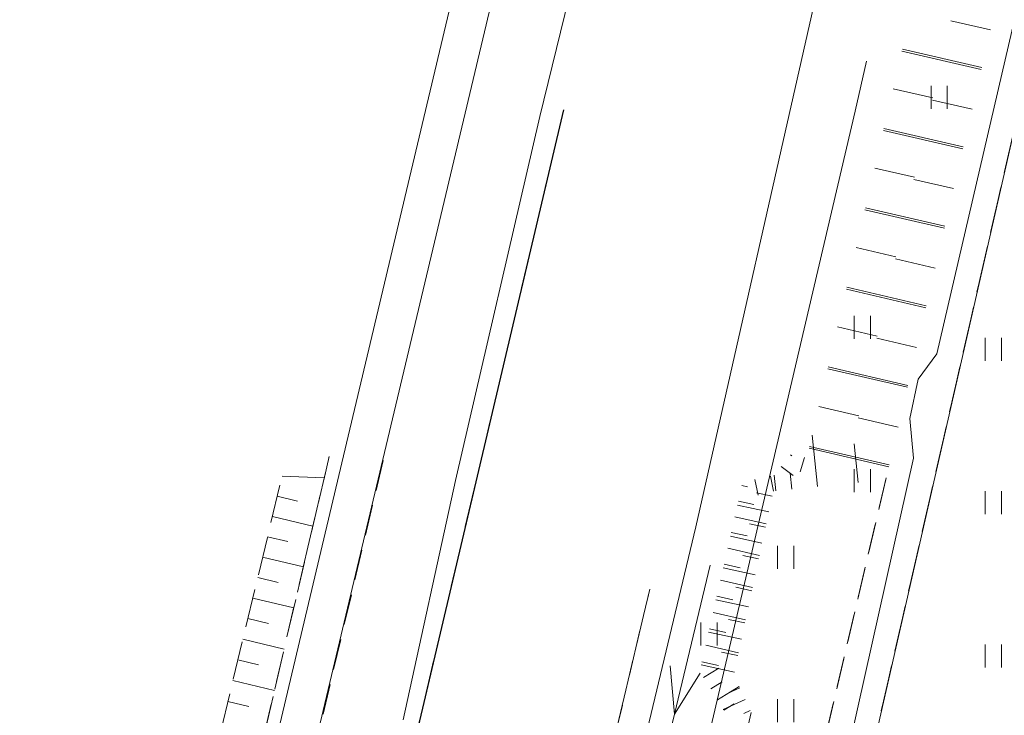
# Model space of a CAD drawing. Header units: metres. Extents: x 7427346 to 7428402, y 5774471 to 5775252.
# Tile 15 of 24: x 7427796 to 7427828, y 5774968 to 5774991. Entities that reach past the tile are written whole.
import ezdxf

# ---------------------------------------------------------------- set-up
doc = ezdxf.new("R2010")
doc.units = ezdxf.units.M
doc.header["$MEASUREMENT"] = 0
for name, pattern in [('2_1', [0]), ('2_OTKC', [1.5, 1, -0.5]), ('2_OTKJ', [2, 1.5, -0.5]), ('2_OTKK', [0]), ('2_OTRK', [1.75, 1.25, -0.5]), ('2_OTRKG', [1.75, 1.25, -0.5]), ('2_OTZT', [1.5, 1, -0.5]), ('4_SUCP', [0]), ('4_SUEP_A', [0]), ('4_SUKP', [0]), ('4_SUSP', [0]), ('4_SUTP_A', [0]), ('4_SUWP', [0]), ('GDE', [0]), ('GUK', [2, 1.5, -0.5]), ('GUZ', [1, 0.5, -0.5])]:
    doc.linetypes.add(name, pattern=pattern)
doc.layers.get('0').update_dxf_attribs({"color": 250, "linetype": 'CONTINUOUS', "lineweight": 100})
for name, color, linetype, lineweight in [('Dzialki', 7, 'GDE', 18), ('Kontury', 3, 'GUK', 18), ('OTK_L_0', 7, '2_OTKJ', 18), ('OTK_L_1', 7, '2_OTKK', 25), ('OTK_L_2', 7, '2_OTKC', 18), ('OTR_L_1', 7, '2_OTRK', 18), ('OTZ_L_3', 7, '2_OTZT', 18), ('SUEP_L_0', 1, '4_SUEP_A', 18), ('SUSP_L_0', 7, '4_SUSP', 18), ('SUWP_L_0', 5, '4_SUWP', 18), ('Uzytki', 3, 'GUZ', 18)]:
    doc.layers.add(name, color=color, linetype=linetype, lineweight=lineweight)
for name, color, linetype, lineweight, true_color in [('SUCP_L_0', 7, '4_SUCP', 18, 0xd200d2), ('SUKP_L_0', 7, '4_SUKP', 18, 0x803300), ('SUTP_L_0', 7, '4_SUTP_A', 18, 0xff9100)]:
    doc.layers.add(name, color=color, linetype=linetype, lineweight=lineweight, true_color=true_color)

# ---------------------------------------------------------------- blocks, each defined once
blk = doc.blocks.new('2_OTZT')
at = {"linetype": 'Continuous'}
for p, q in [((-0.2625, -0.375), (-0.2625, 0.375)), ((0.2625, -0.375), (0.2625, 0.375))]:
    blk.add_line(p, q, dxfattribs=at)

msp = doc.modelspace()

# ---------------------------------------------------------------- linework, layer by layer
at = {"layer": 'Dzialki'}
msp.add_line((7427834.07, 5775011.75), (7427813.92, 5774923.56), dxfattribs=at)
at = {"layer": 'Kontury'}
msp.add_line((7427813.92, 5774923.56), (7427834.07, 5775011.75), dxfattribs=at)
at = {"layer": 'OTK_L_0', "linetype": '2_OTKJ'}
for p, q in [((7427803.71, 5774945.18), (7427813.8, 5774987.96)), ((7427809.96, 5774944.23), (7427816.61, 5774972.34))]:
    msp.add_line(p, q, dxfattribs=at)
at = {"layer": 'OTK_L_1', "linetype": '2_OTKK'}
msp.add_line((7427813.8, 5774987.96), (7427803.71, 5774945.18), dxfattribs=at)
at = {"layer": 'OTK_L_2', "linetype": '2_OTKC'}
for p, q in [((7427797.603, 5774940.111), (7427806.16, 5774976.66)), ((7427807.92, 5774976.53), (7427800.61, 5774945.7)), ((7427824.305, 5774975.906), (7427815.53, 5774938.49)), ((7427809.96, 5774944.23), (7427816.61, 5774972.34))]:
    msp.add_line(p, q, dxfattribs=at)
at = {"layer": 'OTR_L_1', "linetype": '2_1'}
for p, q in [((7427827.718, 5774990.567), (7427826.425, 5774990.868)), ((7427827.417, 5774989.274), (7427824.831, 5774989.876)), ((7427824.847, 5774989.946), (7427827.433, 5774989.343)), ((7427824.545, 5774988.653), (7427825.838, 5774988.351)), ((7427827.116, 5774987.981), (7427825.822, 5774988.283)), ((7427826.815, 5774986.688), (7427824.227, 5774987.29)), ((7427824.243, 5774987.36), (7427826.83, 5774986.755)), ((7427823.941, 5774986.065), (7427825.235, 5774985.763)), ((7427826.514, 5774985.394), (7427825.219, 5774985.695)), ((7427826.212, 5774984.1), (7427823.622, 5774984.702)), ((7427823.638, 5774984.771), (7427826.228, 5774984.166)), ((7427823.336, 5774983.475), (7427824.631, 5774983.173)), ((7427825.911, 5774982.805), (7427824.615, 5774983.106)), ((7427825.609, 5774981.509), (7427823.018, 5774982.113)), ((7427823.033, 5774982.18), (7427825.625, 5774981.575)), ((7427822.731, 5774980.884), (7427824.027, 5774980.581)), ((7427825.308, 5774980.213), (7427824.011, 5774980.515)), ((7427825.006, 5774978.917), (7427822.412, 5774979.521)), ((7427822.428, 5774979.587), (7427825.021, 5774978.981)), ((7427822.125, 5774978.29), (7427823.422, 5774977.987)), ((7427824.704, 5774977.62), (7427823.407, 5774977.922)), ((7427822.078, 5774975.678), (7427821.907, 5774977.357)), ((7427824.402, 5774976.323), (7427821.806, 5774976.927)), ((7427821.822, 5774976.992), (7427824.417, 5774976.386)), ((7427823.405, 5774975.814), (7427823.276, 5774977.077)), ((7427821.196, 5774976.719), (7427821.242, 5774976.683)), ((7427821.649, 5774976.624), (7427821.512, 5774976.157)), ((7427820.898, 5774976.333), (7427821.284, 5774976.036)), ((7427804.621, 5774976.024), (7427805.997, 5774975.962)), ((7427820.032, 5774975.913), (7427820.14, 5774975.405)), ((7427820.541, 5774976.021), (7427820.644, 5774975.531)), ((7427820.717, 5774975.539), (7427820.665, 5774976.047)), ((7427821.239, 5774975.592), (7427821.186, 5774976.114)), ((7427819.614, 5774975.714), (7427819.794, 5774975.673)), ((7427804.467, 5774975.366), (7427805.125, 5774975.208)), ((7427820.595, 5774975.366), (7427820.089, 5774975.474)), ((7427820.487, 5774974.861), (7427819.469, 5774975.078)), ((7427819.499, 5774975.208), (7427820.005, 5774975.093)), ((7427804.309, 5774974.706), (7427805.628, 5774974.389)), ((7427819.383, 5774974.698), (7427820.402, 5774974.467)), ((7427820.378, 5774974.352), (7427819.866, 5774974.461)), ((7427804.149, 5774974.044), (7427804.811, 5774973.885)), ((7427820.268, 5774973.84), (7427819.239, 5774974.061)), ((7427819.267, 5774974.185), (7427819.78, 5774974.069)), ((7427819.15, 5774973.669), (7427820.182, 5774973.435)), ((7427803.989, 5774973.38), (7427805.317, 5774973.061)), ((7427820.158, 5774973.325), (7427819.64, 5774973.436)), ((7427820.047, 5774972.807), (7427819.005, 5774973.03)), ((7427819.032, 5774973.15), (7427819.551, 5774973.033)), ((7427803.829, 5774972.714), (7427804.495, 5774972.554)), ((7427818.913, 5774972.628), (7427819.958, 5774972.391)), ((7427819.936, 5774972.286), (7427819.411, 5774972.398)), ((7427803.668, 5774972.046), (7427805.005, 5774971.725)), ((7427818.794, 5774972.102), (7427819.32, 5774971.983)), ((7427819.823, 5774971.762), (7427818.768, 5774971.987)), ((7427818.674, 5774971.574), (7427819.732, 5774971.334)), ((7427803.507, 5774971.376), (7427804.177, 5774971.215)), ((7427819.71, 5774971.234), (7427819.18, 5774971.348)), ((7427819.597, 5774970.703), (7427818.529, 5774970.932)), ((7427818.553, 5774971.042), (7427819.086, 5774970.921)), ((7427803.345, 5774970.704), (7427804.69, 5774970.38)), ((7427818.432, 5774970.506), (7427819.503, 5774970.263)), ((7427819.482, 5774970.169), (7427818.945, 5774970.284)), ((7427803.183, 5774970.029), (7427803.857, 5774969.867)), ((7427819.367, 5774969.631), (7427818.286, 5774969.863)), ((7427818.31, 5774969.968), (7427818.848, 5774969.846)), ((7427818.363, 5774969.459), (7427818.856, 5774969.762)), ((7427803.02, 5774969.353), (7427804.373, 5774969.027)), ((7427818.595, 5774969.081), (7427818.974, 5774969.313)), ((7427818.814, 5774968.723), (7427819.529, 5774969.161)), ((7427819.546, 5774969.123), (7427819.165, 5774968.948)), ((7427802.857, 5774968.674), (7427803.535, 5774968.511)), ((7427819.721, 5774968.742), (7427819.005, 5774968.413)), ((7427819.021, 5774968.386), (7427819.358, 5774968.593)), ((7427819.886, 5774968.384), (7427819.673, 5774968.286))]:
    msp.add_line(p, q, dxfattribs=at)
at = {"layer": 'OTR_L_1', "linetype": '2_OTRK'}
msp.add_line((7427797.603, 5774940.111), (7427806.16, 5774976.66), dxfattribs=at)
at = {"layer": 'OTR_L_1', "linetype": '2_OTRKG'}
for p, q in [((7427796.07, 5774940.48), (7427804.62, 5774976)), ((7427813.21, 5774940.17), (7427819.92, 5774968.31))]:
    msp.add_line(p, q, dxfattribs=at)
at = {"layer": 'OTZ_L_3', "linetype": '2_OTZT'}
msp.add_line((7427815.53, 5774938.49), (7427824.32, 5774975.97), dxfattribs=at)
at = {"layer": 'SUCP_L_0', "linetype": '4_SUCP'}
for p, q in [((7427813.03, 5774987.75), (7427815.88, 5774999.41)), ((7427810.28, 5774975.88), (7427813.03, 5774987.75)), ((7427808.57, 5774968.07), (7427810.28, 5774975.88))]:
    msp.add_line(p, q, dxfattribs=at)
at = {"layer": 'SUEP_L_0', "linetype": '4_SUEP_A'}
for p, q in [((7427818.58, 5774973.12), (7427817.411, 5774968.259)), ((7427817.411, 5774968.259), (7427817.275, 5774969.834)), ((7427818.248, 5774969.6), (7427817.411, 5774968.259)), ((7427817.411, 5774968.259), (7427815.072, 5774958.536))]:
    msp.add_line(p, q, dxfattribs=at)
at = {"layer": 'SUKP_L_0', "linetype": '4_SUKP'}
for p, q in [((7427823.68, 5774989.55), (7427823.3, 5774987.92)), ((7427823.3, 5774987.92), (7427810.33, 5774932.45))]:
    msp.add_line(p, q, dxfattribs=at)
at = {"layer": 'SUSP_L_0', "linetype": '4_SUSP'}
for p, q in [((7427834.71, 5775017.62), (7427825.97, 5774980.01)), ((7427825.97, 5774980.01), (7427825.36, 5774979.18)), ((7427825.36, 5774979.18), (7427825.09, 5774977.9)), ((7427825.09, 5774977.9), (7427825.21, 5774976.61)), ((7427825.21, 5774976.61), (7427818.98, 5774948.78))]:
    msp.add_line(p, q, dxfattribs=at)
at = {"layer": 'SUTP_L_0', "linetype": '4_SUTP_A'}
msp.add_line((7427800.54, 5774945.58), (7427812.59, 5774996.29), dxfattribs=at)
at = {"layer": 'SUWP_L_0', "linetype": '4_SUWP'}
for p, q in [((7427806.63, 5774976.68), (7427827.72, 5775065.54)), ((7427823.44, 5774997.93), (7427818.11, 5774974.37)), ((7427803.58, 5774963.83), (7427806.63, 5774976.68)), ((7427818.11, 5774974.37), (7427811.06, 5774944.92))]:
    msp.add_line(p, q, dxfattribs=at)
at = {"layer": 'Uzytki'}
msp.add_line((7427834.07, 5775011.75), (7427813.92, 5774923.56), dxfattribs=at)

# ---------------------------------------------------------------- block references
at = {"layer": 'OTZ_L_3'}
for p in [(7427826.04, 5774988.37), (7427823.54, 5774980.87), (7427827.81, 5774980.16), (7427823.54, 5774975.87), (7427827.81, 5774975.16), (7427821.04, 5774973.37), (7427818.54, 5774970.87), (7427827.81, 5774970.16), (7427821.04, 5774968.37)]:
    msp.add_blockref('2_OTZT', p, dxfattribs=at)

doc.saveas('drawing.dxf')
